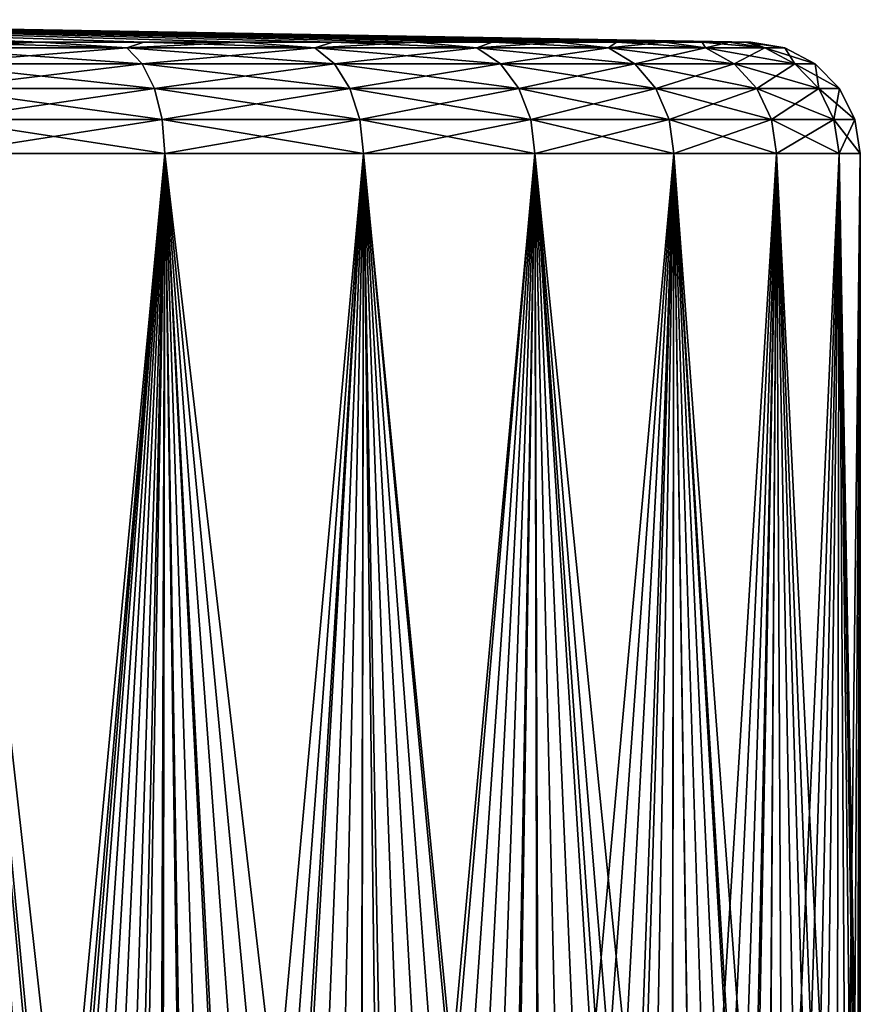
# Model space of a CAD drawing. Header units: millimetres. Extents: x -22 to 72, y 0 to 291.
# Tile 27 of 99: x 9 to 22, y 117 to 133. Entities that reach past the tile are written whole.
import ezdxf

# ---------------------------------------------------------------- set-up
doc = ezdxf.new("R2010")
doc.units = ezdxf.units.MM
doc.header["$LTSCALE"] = 65.185185
for name, color, linetype in [('11', 7, 'CONTINUOUS'), ('12', 7, 'CONTINUOUS'), ('2', 7, 'CONTINUOUS'), ('3', 7, 'CONTINUOUS'), ('4', 7, 'CONTINUOUS'), ('5', 7, 'CONTINUOUS')]:
    doc.layers.add(name, color=color, linetype=linetype)

msp = doc.modelspace()

# ---------------------------------------------------------------- linework, layer by layer
at = {"layer": '11', "color": 7, "linetype": 'CONTINUOUS'}
for points in [[(7.489, 132.531, -19.331), (9.241, 132.531, -18.558), (7.278, 132.436, -19.995), (7.489, 132.531, -19.331)], [(7.278, 132.436, -19.995), (9.241, 132.531, -18.558), (10.639, 132.436, -18.428), (7.278, 132.436, -19.995)], [(9.241, 132.531, -18.558), (10.914, 132.531, -17.626), (10.639, 132.436, -18.428), (9.241, 132.531, -18.558)], [(10.914, 132.531, -17.626), (12.493, 132.531, -16.544), (10.639, 132.436, -18.428), (10.914, 132.531, -17.626)], [(10.639, 132.436, -18.428), (12.493, 132.531, -16.544), (13.678, 132.436, -16.3), (10.639, 132.436, -18.428)], [(12.493, 132.531, -16.544), (13.967, 132.531, -15.321), (13.678, 132.436, -16.3), (12.493, 132.531, -16.544)], [(13.967, 132.531, -15.321), (15.321, 132.531, -13.967), (13.678, 132.436, -16.3), (13.967, 132.531, -15.321)], [(13.678, 132.436, -16.3), (15.321, 132.531, -13.967), (16.3, 132.436, -13.678), (13.678, 132.436, -16.3)], [(15.321, 132.531, -13.967), (16.544, 132.531, -12.493), (16.3, 132.436, -13.678), (15.321, 132.531, -13.967)], [(16.544, 132.531, -12.493), (17.626, 132.531, -10.914), (16.3, 132.436, -13.678), (16.544, 132.531, -12.493)], [(16.3, 132.436, -13.678), (17.626, 132.531, -10.914), (18.428, 132.436, -10.639), (16.3, 132.436, -13.678)], [(17.626, 132.531, -10.914), (18.558, 132.531, -9.241), (18.428, 132.436, -10.639), (17.626, 132.531, -10.914)], [(18.558, 132.531, -9.241), (19.331, 132.531, -7.489), (18.428, 132.436, -10.639), (18.558, 132.531, -9.241)], [(18.428, 132.436, -10.639), (19.331, 132.531, -7.489), (19.995, 132.436, -7.278), (18.428, 132.436, -10.639)], [(19.331, 132.531, -7.489), (19.94, 132.531, -5.673), (19.995, 132.436, -7.278), (19.331, 132.531, -7.489)], [(19.94, 132.531, -5.673), (20.378, 132.531, -3.809), (19.995, 132.436, -7.278), (19.94, 132.531, -5.673)], [(19.995, 132.436, -7.278), (20.378, 132.531, -3.809), (20.955, 132.436, -3.695), (19.995, 132.436, -7.278)], [(20.378, 132.531, -3.809), (20.643, 132.531, -1.913), (20.955, 132.436, -3.695), (20.378, 132.531, -3.809)], [(20.643, 132.531, -1.913), (20.731, 132.531), (20.955, 132.436, -3.695), (20.643, 132.531, -1.913)], [(20.955, 132.436, -3.695), (20.731, 132.531), (21.278, 132.436, 0), (20.955, 132.436, -3.695)], [(7.278, 132.436, -19.995), (10.639, 132.436, -18.428), (7.447, 132.177, -20.459), (7.278, 132.436, -19.995)], [(7.447, 132.177, -20.459), (10.639, 132.436, -18.428), (10.886, 132.177, -18.855), (7.447, 132.177, -20.459)], [(10.639, 132.436, -18.428), (13.678, 132.436, -16.3), (10.886, 132.177, -18.855), (10.639, 132.436, -18.428)], [(10.886, 132.177, -18.855), (13.678, 132.436, -16.3), (13.995, 132.177, -16.679), (10.886, 132.177, -18.855)], [(13.678, 132.436, -16.3), (16.3, 132.436, -13.678), (13.995, 132.177, -16.679), (13.678, 132.436, -16.3)], [(13.995, 132.177, -16.679), (16.3, 132.436, -13.678), (16.679, 132.177, -13.995), (13.995, 132.177, -16.679)], [(16.3, 132.436, -13.678), (18.428, 132.436, -10.639), (16.679, 132.177, -13.995), (16.3, 132.436, -13.678)], [(16.679, 132.177, -13.995), (18.428, 132.436, -10.639), (18.855, 132.177, -10.886), (16.679, 132.177, -13.995)], [(18.428, 132.436, -10.639), (19.995, 132.436, -7.278), (18.855, 132.177, -10.886), (18.428, 132.436, -10.639)], [(18.855, 132.177, -10.886), (19.995, 132.436, -7.278), (20.459, 132.177, -7.447), (18.855, 132.177, -10.886)], [(19.995, 132.436, -7.278), (20.955, 132.436, -3.695), (20.459, 132.177, -7.447), (19.995, 132.436, -7.278)], [(20.459, 132.177, -7.447), (20.955, 132.436, -3.695), (21.442, 132.177, -3.781), (20.459, 132.177, -7.447)], [(20.955, 132.436, -3.695), (21.278, 132.436, 0), (21.442, 132.177, -3.781), (20.955, 132.436, -3.695)], [(21.442, 132.177, -3.781), (21.278, 132.436, 0), (21.772, 132.177, 0), (21.442, 132.177, -3.781)], [(7.447, 132.177, -20.459), (10.886, 132.177, -18.855), (7.58, 131.779, -20.827), (7.447, 132.177, -20.459)], [(7.58, 131.779, -20.827), (10.886, 132.177, -18.855), (11.082, 131.779, -19.194), (7.58, 131.779, -20.827)], [(10.886, 132.177, -18.855), (13.995, 132.177, -16.679), (11.082, 131.779, -19.194), (10.886, 132.177, -18.855)], [(11.082, 131.779, -19.194), (13.995, 132.177, -16.679), (14.246, 131.779, -16.978), (11.082, 131.779, -19.194)], [(13.995, 132.177, -16.679), (16.679, 132.177, -13.995), (14.246, 131.779, -16.978), (13.995, 132.177, -16.679)], [(14.246, 131.779, -16.978), (16.679, 132.177, -13.995), (16.978, 131.779, -14.246), (14.246, 131.779, -16.978)], [(16.679, 132.177, -13.995), (18.855, 132.177, -10.886), (16.978, 131.779, -14.246), (16.679, 132.177, -13.995)], [(16.978, 131.779, -14.246), (18.855, 132.177, -10.886), (19.194, 131.779, -11.082), (16.978, 131.779, -14.246)], [(18.855, 132.177, -10.886), (20.459, 132.177, -7.447), (19.194, 131.779, -11.082), (18.855, 132.177, -10.886)], [(19.194, 131.779, -11.082), (20.459, 132.177, -7.447), (20.827, 131.779, -7.58), (19.194, 131.779, -11.082)], [(20.459, 132.177, -7.447), (21.442, 132.177, -3.781), (20.827, 131.779, -7.58), (20.459, 132.177, -7.447)], [(20.827, 131.779, -7.58), (21.442, 132.177, -3.781), (21.827, 131.779, -3.849), (20.827, 131.779, -7.58)], [(21.442, 132.177, -3.781), (21.772, 132.177, 0), (21.827, 131.779, -3.849), (21.442, 132.177, -3.781)], [(21.827, 131.779, -3.849), (21.772, 132.177, 0), (22.163, 131.779, 0), (21.827, 131.779, -3.849)], [(7.58, 131.779, -20.827), (11.082, 131.779, -19.194), (7.666, 131.281, -21.062), (7.58, 131.779, -20.827)], [(7.666, 131.281, -21.062), (11.082, 131.779, -19.194), (11.207, 131.281, -19.411), (7.666, 131.281, -21.062)], [(11.082, 131.779, -19.194), (14.246, 131.779, -16.978), (11.207, 131.281, -19.411), (11.082, 131.779, -19.194)], [(11.207, 131.281, -19.411), (14.246, 131.779, -16.978), (14.407, 131.281, -17.17), (11.207, 131.281, -19.411)], [(14.246, 131.779, -16.978), (16.978, 131.779, -14.246), (14.407, 131.281, -17.17), (14.246, 131.779, -16.978)], [(14.407, 131.281, -17.17), (16.978, 131.779, -14.246), (17.17, 131.281, -14.407), (14.407, 131.281, -17.17)], [(16.978, 131.779, -14.246), (19.194, 131.779, -11.082), (17.17, 131.281, -14.407), (16.978, 131.779, -14.246)], [(17.17, 131.281, -14.407), (19.194, 131.779, -11.082), (19.411, 131.281, -11.207), (17.17, 131.281, -14.407)], [(19.194, 131.779, -11.082), (20.827, 131.779, -7.58), (19.411, 131.281, -11.207), (19.194, 131.779, -11.082)], [(19.411, 131.281, -11.207), (20.827, 131.779, -7.58), (21.062, 131.281, -7.666), (19.411, 131.281, -11.207)], [(20.827, 131.779, -7.58), (21.827, 131.779, -3.849), (21.062, 131.281, -7.666), (20.827, 131.779, -7.58)], [(21.062, 131.281, -7.666), (21.827, 131.779, -3.849), (22.073, 131.281, -3.892), (21.062, 131.281, -7.666)], [(21.827, 131.779, -3.849), (22.163, 131.779, 0), (22.073, 131.281, -3.892), (21.827, 131.779, -3.849)], [(22.073, 131.281, -3.892), (22.163, 131.779, 0), (22.414, 131.281, 0), (22.073, 131.281, -3.892)], [(7.695, 130.731, -21.143), (7.666, 131.281, -21.062), (11.207, 131.281, -19.411), (7.695, 130.731, -21.143)], [(11.25, 130.731, -19.486), (7.695, 130.731, -21.143), (11.207, 131.281, -19.411), (11.25, 130.731, -19.486)], [(11.25, 130.731, -19.486), (11.207, 131.281, -19.411), (14.407, 131.281, -17.17), (11.25, 130.731, -19.486)], [(14.463, 130.731, -17.236), (11.25, 130.731, -19.486), (14.407, 131.281, -17.17), (14.463, 130.731, -17.236)], [(14.463, 130.731, -17.236), (14.407, 131.281, -17.17), (17.17, 131.281, -14.407), (14.463, 130.731, -17.236)], [(17.236, 130.731, -14.463), (14.463, 130.731, -17.236), (17.17, 131.281, -14.407), (17.236, 130.731, -14.463)], [(17.236, 130.731, -14.463), (17.17, 131.281, -14.407), (19.411, 131.281, -11.207), (17.236, 130.731, -14.463)], [(19.486, 130.731, -11.25), (17.236, 130.731, -14.463), (19.411, 131.281, -11.207), (19.486, 130.731, -11.25)], [(19.486, 130.731, -11.25), (19.411, 131.281, -11.207), (21.062, 131.281, -7.666), (19.486, 130.731, -11.25)], [(21.143, 130.731, -7.695), (19.486, 130.731, -11.25), (21.062, 131.281, -7.666), (21.143, 130.731, -7.695)], [(21.143, 130.731, -7.695), (21.062, 131.281, -7.666), (22.073, 131.281, -3.892), (21.143, 130.731, -7.695)], [(22.158, 130.731, -3.907), (21.143, 130.731, -7.695), (22.073, 131.281, -3.892), (22.158, 130.731, -3.907)], [(22.158, 130.731, -3.907), (22.073, 131.281, -3.892), (22.414, 131.281, 0), (22.158, 130.731, -3.907)], [(22.5, 130.731), (22.158, 130.731, -3.907), (22.414, 131.281, 0), (22.5, 130.731)]]:
    msp.add_3dface(points, dxfattribs=at)
at = {"layer": '12', "color": 7, "linetype": 'CONTINUOUS'}
for points in [[(10.639, 132.436, 18.428), (7.489, 132.531, 19.331), (7.278, 132.436, 19.995), (10.639, 132.436, 18.428)], [(9.241, 132.531, 18.558), (7.489, 132.531, 19.331), (10.639, 132.436, 18.428), (9.241, 132.531, 18.558)], [(10.914, 132.531, 17.626), (9.241, 132.531, 18.558), (10.639, 132.436, 18.428), (10.914, 132.531, 17.626)], [(13.678, 132.436, 16.3), (10.914, 132.531, 17.626), (10.639, 132.436, 18.428), (13.678, 132.436, 16.3)], [(12.493, 132.531, 16.544), (10.914, 132.531, 17.626), (13.678, 132.436, 16.3), (12.493, 132.531, 16.544)], [(13.967, 132.531, 15.321), (12.493, 132.531, 16.544), (13.678, 132.436, 16.3), (13.967, 132.531, 15.321)], [(16.3, 132.436, 13.678), (13.967, 132.531, 15.321), (13.678, 132.436, 16.3), (16.3, 132.436, 13.678)], [(15.321, 132.531, 13.967), (13.967, 132.531, 15.321), (16.3, 132.436, 13.678), (15.321, 132.531, 13.967)], [(16.544, 132.531, 12.493), (15.321, 132.531, 13.967), (16.3, 132.436, 13.678), (16.544, 132.531, 12.493)], [(18.428, 132.436, 10.639), (16.544, 132.531, 12.493), (16.3, 132.436, 13.678), (18.428, 132.436, 10.639)], [(17.626, 132.531, 10.914), (16.544, 132.531, 12.493), (18.428, 132.436, 10.639), (17.626, 132.531, 10.914)], [(18.558, 132.531, 9.241), (17.626, 132.531, 10.914), (18.428, 132.436, 10.639), (18.558, 132.531, 9.241)], [(19.995, 132.436, 7.278), (18.558, 132.531, 9.241), (18.428, 132.436, 10.639), (19.995, 132.436, 7.278)], [(19.331, 132.531, 7.489), (18.558, 132.531, 9.241), (19.995, 132.436, 7.278), (19.331, 132.531, 7.489)], [(19.94, 132.531, 5.673), (19.331, 132.531, 7.489), (19.995, 132.436, 7.278), (19.94, 132.531, 5.673)], [(20.378, 132.531, 3.809), (19.94, 132.531, 5.673), (20.955, 132.436, 3.695), (20.378, 132.531, 3.809)], [(20.955, 132.436, 3.695), (19.94, 132.531, 5.673), (19.995, 132.436, 7.278), (20.955, 132.436, 3.695)], [(20.643, 132.531, 1.913), (20.378, 132.531, 3.809), (20.955, 132.436, 3.695), (20.643, 132.531, 1.913)], [(20.731, 132.531), (20.643, 132.531, 1.913), (21.278, 132.436, 0), (20.731, 132.531)], [(21.278, 132.436, 0), (20.643, 132.531, 1.913), (20.955, 132.436, 3.695), (21.278, 132.436, 0)], [(10.639, 132.436, 18.428), (7.278, 132.436, 19.995), (10.886, 132.177, 18.855), (10.639, 132.436, 18.428)], [(10.886, 132.177, 18.855), (7.278, 132.436, 19.995), (7.447, 132.177, 20.459), (10.886, 132.177, 18.855)], [(13.678, 132.436, 16.3), (10.639, 132.436, 18.428), (13.995, 132.177, 16.679), (13.678, 132.436, 16.3)], [(13.995, 132.177, 16.679), (10.639, 132.436, 18.428), (10.886, 132.177, 18.855), (13.995, 132.177, 16.679)], [(16.3, 132.436, 13.678), (13.678, 132.436, 16.3), (16.679, 132.177, 13.995), (16.3, 132.436, 13.678)], [(16.679, 132.177, 13.995), (13.678, 132.436, 16.3), (13.995, 132.177, 16.679), (16.679, 132.177, 13.995)], [(18.428, 132.436, 10.639), (16.3, 132.436, 13.678), (18.855, 132.177, 10.886), (18.428, 132.436, 10.639)], [(18.855, 132.177, 10.886), (16.3, 132.436, 13.678), (16.679, 132.177, 13.995), (18.855, 132.177, 10.886)], [(19.995, 132.436, 7.278), (18.428, 132.436, 10.639), (20.459, 132.177, 7.447), (19.995, 132.436, 7.278)], [(20.459, 132.177, 7.447), (18.428, 132.436, 10.639), (18.855, 132.177, 10.886), (20.459, 132.177, 7.447)], [(20.955, 132.436, 3.695), (19.995, 132.436, 7.278), (21.442, 132.177, 3.781), (20.955, 132.436, 3.695)], [(21.442, 132.177, 3.781), (19.995, 132.436, 7.278), (20.459, 132.177, 7.447), (21.442, 132.177, 3.781)], [(21.772, 132.177, 0), (21.278, 132.436, 0), (20.955, 132.436, 3.695), (21.772, 132.177, 0)], [(21.772, 132.177, 0), (20.955, 132.436, 3.695), (21.442, 132.177, 3.781), (21.772, 132.177, 0)], [(10.886, 132.177, 18.855), (7.447, 132.177, 20.459), (11.082, 131.779, 19.194), (10.886, 132.177, 18.855)], [(11.082, 131.779, 19.194), (7.447, 132.177, 20.459), (7.58, 131.779, 20.827), (11.082, 131.779, 19.194)], [(13.995, 132.177, 16.679), (10.886, 132.177, 18.855), (14.246, 131.779, 16.978), (13.995, 132.177, 16.679)], [(14.246, 131.779, 16.978), (10.886, 132.177, 18.855), (11.082, 131.779, 19.194), (14.246, 131.779, 16.978)], [(16.679, 132.177, 13.995), (13.995, 132.177, 16.679), (16.978, 131.779, 14.246), (16.679, 132.177, 13.995)], [(16.978, 131.779, 14.246), (13.995, 132.177, 16.679), (14.246, 131.779, 16.978), (16.978, 131.779, 14.246)], [(18.855, 132.177, 10.886), (16.679, 132.177, 13.995), (19.194, 131.779, 11.082), (18.855, 132.177, 10.886)], [(19.194, 131.779, 11.082), (16.679, 132.177, 13.995), (16.978, 131.779, 14.246), (19.194, 131.779, 11.082)], [(20.459, 132.177, 7.447), (18.855, 132.177, 10.886), (20.827, 131.779, 7.58), (20.459, 132.177, 7.447)], [(20.827, 131.779, 7.58), (18.855, 132.177, 10.886), (19.194, 131.779, 11.082), (20.827, 131.779, 7.58)], [(21.442, 132.177, 3.781), (20.459, 132.177, 7.447), (21.827, 131.779, 3.849), (21.442, 132.177, 3.781)], [(21.827, 131.779, 3.849), (20.459, 132.177, 7.447), (20.827, 131.779, 7.58), (21.827, 131.779, 3.849)], [(22.163, 131.779, 0), (21.772, 132.177, 0), (21.442, 132.177, 3.781), (22.163, 131.779, 0)], [(22.163, 131.779, 0), (21.442, 132.177, 3.781), (21.827, 131.779, 3.849), (22.163, 131.779, 0)], [(11.082, 131.779, 19.194), (7.58, 131.779, 20.827), (11.207, 131.281, 19.411), (11.082, 131.779, 19.194)], [(11.207, 131.281, 19.411), (7.58, 131.779, 20.827), (7.666, 131.281, 21.062), (11.207, 131.281, 19.411)], [(14.246, 131.779, 16.978), (11.082, 131.779, 19.194), (14.407, 131.281, 17.17), (14.246, 131.779, 16.978)], [(14.407, 131.281, 17.17), (11.082, 131.779, 19.194), (11.207, 131.281, 19.411), (14.407, 131.281, 17.17)], [(16.978, 131.779, 14.246), (14.246, 131.779, 16.978), (17.17, 131.281, 14.407), (16.978, 131.779, 14.246)], [(17.17, 131.281, 14.407), (14.246, 131.779, 16.978), (14.407, 131.281, 17.17), (17.17, 131.281, 14.407)], [(19.194, 131.779, 11.082), (16.978, 131.779, 14.246), (19.411, 131.281, 11.207), (19.194, 131.779, 11.082)], [(19.411, 131.281, 11.207), (16.978, 131.779, 14.246), (17.17, 131.281, 14.407), (19.411, 131.281, 11.207)], [(20.827, 131.779, 7.58), (19.194, 131.779, 11.082), (21.062, 131.281, 7.666), (20.827, 131.779, 7.58)], [(21.062, 131.281, 7.666), (19.194, 131.779, 11.082), (19.411, 131.281, 11.207), (21.062, 131.281, 7.666)], [(21.827, 131.779, 3.849), (20.827, 131.779, 7.58), (22.073, 131.281, 3.892), (21.827, 131.779, 3.849)], [(22.073, 131.281, 3.892), (20.827, 131.779, 7.58), (21.062, 131.281, 7.666), (22.073, 131.281, 3.892)], [(22.414, 131.281, 0), (22.163, 131.779, 0), (21.827, 131.779, 3.849), (22.414, 131.281, 0)], [(22.414, 131.281, 0), (21.827, 131.779, 3.849), (22.073, 131.281, 3.892), (22.414, 131.281, 0)], [(7.695, 130.731, 21.143), (11.25, 130.731, 19.486), (7.666, 131.281, 21.062), (7.695, 130.731, 21.143)], [(11.25, 130.731, 19.486), (11.207, 131.281, 19.411), (7.666, 131.281, 21.062), (11.25, 130.731, 19.486)], [(11.25, 130.731, 19.486), (14.463, 130.731, 17.236), (11.207, 131.281, 19.411), (11.25, 130.731, 19.486)], [(14.463, 130.731, 17.236), (14.407, 131.281, 17.17), (11.207, 131.281, 19.411), (14.463, 130.731, 17.236)], [(14.463, 130.731, 17.236), (17.236, 130.731, 14.463), (14.407, 131.281, 17.17), (14.463, 130.731, 17.236)], [(17.236, 130.731, 14.463), (17.17, 131.281, 14.407), (14.407, 131.281, 17.17), (17.236, 130.731, 14.463)], [(17.236, 130.731, 14.463), (19.486, 130.731, 11.25), (17.17, 131.281, 14.407), (17.236, 130.731, 14.463)], [(19.486, 130.731, 11.25), (19.411, 131.281, 11.207), (17.17, 131.281, 14.407), (19.486, 130.731, 11.25)], [(19.486, 130.731, 11.25), (21.143, 130.731, 7.695), (19.411, 131.281, 11.207), (19.486, 130.731, 11.25)], [(21.143, 130.731, 7.695), (21.062, 131.281, 7.666), (19.411, 131.281, 11.207), (21.143, 130.731, 7.695)], [(21.143, 130.731, 7.695), (22.158, 130.731, 3.907), (21.062, 131.281, 7.666), (21.143, 130.731, 7.695)], [(22.158, 130.731, 3.907), (22.073, 131.281, 3.892), (21.062, 131.281, 7.666), (22.158, 130.731, 3.907)], [(22.158, 130.731, 3.907), (22.5, 130.731), (22.073, 131.281, 3.892), (22.158, 130.731, 3.907)], [(22.5, 130.731), (22.414, 131.281, 0), (22.073, 131.281, 3.892), (22.5, 130.731)]]:
    msp.add_3dface(points, dxfattribs=at)
at = {"layer": '2', "color": 7, "linetype": 'CONTINUOUS'}
for points in [[(7.695, 130.731, -21.143), (11.25, 130.731, -19.486), (7.905, 95.346, -21.066), (7.695, 130.731, -21.143)], [(7.905, 95.346, -21.066), (11.25, 130.731, -19.486), (8.234, 95.917, -20.939), (7.905, 95.346, -21.066)], [(8.234, 95.917, -20.939), (11.25, 130.731, -19.486), (8.383, 96.165, -20.88), (8.234, 95.917, -20.939)], [(8.383, 96.165, -20.88), (11.25, 130.731, -19.486), (8.584, 96.491, -20.798), (8.383, 96.165, -20.88)], [(8.584, 96.491, -20.798), (11.25, 130.731, -19.486), (8.959, 97.068, -20.64), (8.584, 96.491, -20.798)], [(8.959, 97.068, -20.64), (11.25, 130.731, -19.486), (9.355, 97.65, -20.463), (8.959, 97.068, -20.64)], [(9.355, 97.65, -20.463), (11.25, 130.731, -19.486), (9.778, 98.238, -20.265), (9.355, 97.65, -20.463)], [(9.778, 98.238, -20.265), (11.25, 130.731, -19.486), (10.225, 98.833, -20.042), (9.778, 98.238, -20.265)], [(10.225, 98.833, -20.042), (11.25, 130.731, -19.486), (10.546, 99.245, -19.876), (10.225, 98.833, -20.042)], [(10.546, 99.245, -19.876), (11.25, 130.731, -19.486), (10.697, 99.437, -19.794), (10.546, 99.245, -19.876)], [(10.697, 99.437, -19.794), (11.25, 130.731, -19.486), (11.197, 100.052, -19.516), (10.697, 99.437, -19.794)], [(11.197, 100.052, -19.516), (11.25, 130.731, -19.486), (11.725, 100.681, -19.204), (11.197, 100.052, -19.516)], [(11.25, 130.731, -19.486), (14.463, 130.731, -17.236), (11.725, 100.681, -19.204), (11.25, 130.731, -19.486)], [(11.725, 100.681, -19.204), (14.463, 130.731, -17.236), (12.263, 101.308, -18.865), (11.725, 100.681, -19.204)], [(12.263, 101.308, -18.865), (14.463, 130.731, -17.236), (12.698, 101.804, -18.574), (12.263, 101.308, -18.865)], [(12.698, 101.804, -18.574), (14.463, 130.731, -17.236), (12.804, 101.923, -18.502), (12.698, 101.804, -18.574)], [(12.804, 101.923, -18.502), (14.463, 130.731, -17.236), (13.349, 102.532, -18.112), (12.804, 101.923, -18.502)], [(13.349, 102.532, -18.112), (14.463, 130.731, -17.236), (13.887, 103.125, -17.703), (13.349, 102.532, -18.112)], [(13.887, 103.125, -17.703), (14.463, 130.731, -17.236), (14.423, 103.708, -17.269), (13.887, 103.125, -17.703)], [(14.423, 103.708, -17.269), (14.463, 130.731, -17.236), (14.804, 104.12, -16.944), (14.423, 103.708, -17.269)], [(14.463, 130.731, -17.236), (17.236, 130.731, -14.463), (14.804, 104.12, -16.944), (14.463, 130.731, -17.236)], [(14.804, 104.12, -16.944), (17.236, 130.731, -14.463), (14.944, 104.269, -16.821), (14.804, 104.12, -16.944)], [(14.944, 104.269, -16.821), (17.236, 130.731, -14.463), (15.438, 104.798, -16.369), (14.944, 104.269, -16.821)], [(15.438, 104.798, -16.369), (17.236, 130.731, -14.463), (15.91, 105.299, -15.91), (15.438, 104.798, -16.369)], [(15.91, 105.299, -15.91), (17.236, 130.731, -14.463), (16.363, 105.774, -15.443), (15.91, 105.299, -15.91)], [(16.363, 105.774, -15.443), (17.236, 130.731, -14.463), (16.798, 106.226, -14.969), (16.363, 105.774, -15.443)], [(16.798, 106.226, -14.969), (17.236, 130.731, -14.463), (16.845, 106.273, -14.917), (16.798, 106.226, -14.969)], [(16.845, 106.273, -14.917), (17.236, 130.731, -14.463), (17.315, 106.755, -14.369), (16.845, 106.273, -14.917)], [(17.236, 130.731, -14.463), (19.486, 130.731, -11.25), (17.315, 106.755, -14.369), (17.236, 130.731, -14.463)], [(17.315, 106.755, -14.369), (19.486, 130.731, -11.25), (17.798, 107.245, -13.766), (17.315, 106.755, -14.369)], [(17.798, 107.245, -13.766), (19.486, 130.731, -11.25), (18.251, 107.698, -13.159), (17.798, 107.245, -13.766)], [(18.251, 107.698, -13.159), (19.486, 130.731, -11.25), (18.677, 108.118, -12.547), (18.251, 107.698, -13.159)], [(18.677, 108.118, -12.547), (19.486, 130.731, -11.25), (18.812, 108.249, -12.344), (18.677, 108.118, -12.547)], [(18.812, 108.249, -12.344), (19.486, 130.731, -11.25), (19.078, 108.505, -11.928), (18.812, 108.249, -12.344)], [(19.078, 108.505, -11.928), (19.486, 130.731, -11.25), (19.457, 108.866, -11.299), (19.078, 108.505, -11.928)], [(19.457, 108.866, -11.299), (19.486, 130.731, -11.25), (19.814, 109.201, -10.661), (19.457, 108.866, -11.299)], [(19.486, 130.731, -11.25), (21.143, 130.731, -7.695), (19.814, 109.201, -10.661), (19.486, 130.731, -11.25)], [(19.814, 109.201, -10.661), (21.143, 130.731, -7.695), (20.148, 109.51, -10.015), (19.814, 109.201, -10.661)], [(20.148, 109.51, -10.015), (21.143, 130.731, -7.695), (20.459, 109.793, -9.363), (20.148, 109.51, -10.015)], [(20.459, 109.793, -9.363), (21.143, 130.731, -7.695), (20.7, 110.008, -8.819), (20.459, 109.793, -9.363)], [(20.7, 110.008, -8.819), (21.143, 130.731, -7.695), (20.748, 110.051, -8.705), (20.7, 110.008, -8.819)], [(20.748, 110.051, -8.705), (21.143, 130.731, -7.695), (21.013, 110.284, -8.044), (20.748, 110.051, -8.705)], [(21.013, 110.284, -8.044), (21.143, 130.731, -7.695), (21.248, 110.489, -7.4), (21.013, 110.284, -8.044)], [(21.143, 130.731, -7.695), (22.158, 130.731, -3.907), (21.248, 110.489, -7.4), (21.143, 130.731, -7.695)], [(21.248, 110.489, -7.4), (22.158, 130.731, -3.907), (21.519, 110.719, -6.572), (21.248, 110.489, -7.4)], [(21.519, 110.719, -6.572), (22.158, 130.731, -3.907), (21.739, 110.902, -5.804), (21.519, 110.719, -6.572)], [(21.739, 110.902, -5.804), (22.158, 130.731, -3.907), (21.917, 111.048, -5.088), (21.739, 110.902, -5.804)], [(21.917, 111.048, -5.088), (22.158, 130.731, -3.907), (22.123, 111.213, -4.1), (21.917, 111.048, -5.088)], [(22.123, 111.213, -4.1), (22.158, 130.731, -3.907), (22.272, 111.329, -3.194), (22.123, 111.213, -4.1)], [(22.158, 130.731, -3.907), (22.5, 130.731), (22.272, 111.329, -3.194), (22.158, 130.731, -3.907)], [(22.272, 111.329, -3.194), (22.5, 130.731), (22.377, 111.409, -2.35), (22.272, 111.329, -3.194)], [(22.377, 111.409, -2.35), (22.5, 130.731), (22.447, 111.461, -1.546), (22.377, 111.409, -2.35)], [(22.447, 111.461, -1.546), (22.5, 130.731), (22.487, 111.491, -0.766), (22.447, 111.461, -1.546)], [(22.487, 111.491, -0.766), (22.5, 130.731), (22.5, 111.5), (22.487, 111.491, -0.766)]]:
    msp.add_3dface(points, dxfattribs=at)
at = {"layer": '3', "color": 7, "linetype": 'CONTINUOUS'}
for points in [[(0, 132.893), (20.731, 132.531), (20.643, 132.531, -1.913), (0, 132.893)], [(7.489, 132.531, -19.331), (0, 132.893), (9.241, 132.531, -18.558), (7.489, 132.531, -19.331)], [(9.241, 132.531, -18.558), (0, 132.893), (10.914, 132.531, -17.626), (9.241, 132.531, -18.558)], [(10.914, 132.531, -17.626), (0, 132.893), (12.493, 132.531, -16.544), (10.914, 132.531, -17.626)], [(12.493, 132.531, -16.544), (0, 132.893), (13.967, 132.531, -15.321), (12.493, 132.531, -16.544)], [(13.967, 132.531, -15.321), (0, 132.893), (15.321, 132.531, -13.967), (13.967, 132.531, -15.321)], [(15.321, 132.531, -13.967), (0, 132.893), (16.544, 132.531, -12.493), (15.321, 132.531, -13.967)], [(16.544, 132.531, -12.493), (0, 132.893), (17.626, 132.531, -10.914), (16.544, 132.531, -12.493)], [(17.626, 132.531, -10.914), (0, 132.893), (18.558, 132.531, -9.241), (17.626, 132.531, -10.914)], [(18.558, 132.531, -9.241), (0, 132.893), (19.331, 132.531, -7.489), (18.558, 132.531, -9.241)], [(19.331, 132.531, -7.489), (0, 132.893), (19.94, 132.531, -5.673), (19.331, 132.531, -7.489)], [(19.94, 132.531, -5.673), (0, 132.893), (20.378, 132.531, -3.809), (19.94, 132.531, -5.673)], [(20.378, 132.531, -3.809), (0, 132.893), (20.643, 132.531, -1.913), (20.378, 132.531, -3.809)]]:
    msp.add_3dface(points, dxfattribs=at)
at = {"layer": '4', "color": 7, "linetype": 'CONTINUOUS'}
for points in [[(11.25, 130.731, 19.486), (7.695, 130.731, 21.143), (11.144, 99.988, 19.547), (11.25, 130.731, 19.486)], [(11.144, 99.988, 19.547), (7.695, 130.731, 21.143), (10.649, 99.382, 19.82), (11.144, 99.988, 19.547)], [(10.649, 99.382, 19.82), (7.695, 130.731, 21.143), (10.545, 99.252, 19.876), (10.649, 99.382, 19.82)], [(10.545, 99.252, 19.876), (7.695, 130.731, 21.143), (10.19, 98.798, 20.06), (10.545, 99.252, 19.876)], [(10.19, 98.798, 20.06), (7.695, 130.731, 21.143), (9.756, 98.223, 20.275), (10.19, 98.798, 20.06)], [(9.756, 98.223, 20.275), (7.695, 130.731, 21.143), (9.347, 97.654, 20.467), (9.756, 98.223, 20.275)], [(9.347, 97.654, 20.467), (7.695, 130.731, 21.143), (8.963, 97.092, 20.638), (9.347, 97.654, 20.467)], [(8.963, 97.092, 20.638), (7.695, 130.731, 21.143), (8.598, 96.527, 20.792), (8.963, 97.092, 20.638)], [(11.672, 100.615, 19.235), (11.25, 130.731, 19.486), (11.144, 99.988, 19.547), (11.672, 100.615, 19.235)], [(14.463, 130.731, 17.236), (11.25, 130.731, 19.486), (14.411, 103.69, 17.28), (14.463, 130.731, 17.236)], [(14.411, 103.69, 17.28), (11.25, 130.731, 19.486), (13.874, 103.104, 17.713), (14.411, 103.69, 17.28)], [(13.874, 103.104, 17.713), (11.25, 130.731, 19.486), (13.328, 102.5, 18.128), (13.874, 103.104, 17.713)], [(13.328, 102.5, 18.128), (11.25, 130.731, 19.486), (12.769, 101.874, 18.526), (13.328, 102.5, 18.128)], [(12.769, 101.874, 18.526), (11.25, 130.731, 19.486), (12.699, 101.795, 18.574), (12.769, 101.874, 18.526)], [(12.699, 101.795, 18.574), (11.25, 130.731, 19.486), (12.216, 101.246, 18.895), (12.699, 101.795, 18.574)], [(12.216, 101.246, 18.895), (11.25, 130.731, 19.486), (11.672, 100.615, 19.235), (12.216, 101.246, 18.895)], [(14.805, 104.116, 16.943), (14.463, 130.731, 17.236), (14.411, 103.69, 17.28), (14.805, 104.116, 16.943)], [(17.236, 130.731, 14.463), (14.463, 130.731, 17.236), (16.845, 106.273, 14.917), (17.236, 130.731, 14.463)], [(16.845, 106.273, 14.917), (14.463, 130.731, 17.236), (16.777, 106.203, 14.993), (16.845, 106.273, 14.917)], [(16.777, 106.203, 14.993), (14.463, 130.731, 17.236), (16.345, 105.754, 15.463), (16.777, 106.203, 14.993)], [(16.345, 105.754, 15.463), (14.463, 130.731, 17.236), (15.893, 105.28, 15.926), (16.345, 105.754, 15.463)], [(15.893, 105.28, 15.926), (14.463, 130.731, 17.236), (15.422, 104.78, 16.383), (15.893, 105.28, 15.926)], [(15.422, 104.78, 16.383), (14.463, 130.731, 17.236), (14.929, 104.251, 16.833), (15.422, 104.78, 16.383)], [(14.929, 104.251, 16.833), (14.463, 130.731, 17.236), (14.805, 104.116, 16.943), (14.929, 104.251, 16.833)], [(17.29, 106.729, 14.398), (17.236, 130.731, 14.463), (16.845, 106.273, 14.917), (17.29, 106.729, 14.398)], [(19.486, 130.731, 11.25), (17.236, 130.731, 14.463), (19.45, 108.856, 11.311), (19.486, 130.731, 11.25)], [(19.45, 108.856, 11.311), (17.236, 130.731, 14.463), (19.068, 108.491, 11.944), (19.45, 108.856, 11.311)], [(19.068, 108.491, 11.944), (17.236, 130.731, 14.463), (18.812, 108.244, 12.343), (19.068, 108.491, 11.944)], [(18.812, 108.244, 12.343), (17.236, 130.731, 14.463), (18.663, 108.099, 12.568), (18.812, 108.244, 12.343)], [(18.663, 108.099, 12.568), (17.236, 130.731, 14.463), (18.232, 107.675, 13.185), (18.663, 108.099, 12.568)], [(18.232, 107.675, 13.185), (17.236, 130.731, 14.463), (17.775, 107.219, 13.795), (18.232, 107.675, 13.185)], [(17.775, 107.219, 13.795), (17.236, 130.731, 14.463), (17.29, 106.729, 14.398), (17.775, 107.219, 13.795)], [(19.81, 109.194, 10.669), (19.486, 130.731, 11.25), (19.45, 108.856, 11.311), (19.81, 109.194, 10.669)], [(21.143, 130.731, 7.695), (19.486, 130.731, 11.25), (21.009, 110.282, 8.054), (21.143, 130.731, 7.695)], [(21.009, 110.282, 8.054), (19.486, 130.731, 11.25), (20.744, 110.048, 8.714), (21.009, 110.282, 8.054)], [(20.744, 110.048, 8.714), (19.486, 130.731, 11.25), (20.7, 110.008, 8.819), (20.744, 110.048, 8.714)], [(20.7, 110.008, 8.819), (19.486, 130.731, 11.25), (20.456, 109.789, 9.371), (20.7, 110.008, 8.819)], [(20.456, 109.789, 9.371), (19.486, 130.731, 11.25), (20.145, 109.505, 10.022), (20.456, 109.789, 9.371)], [(20.145, 109.505, 10.022), (19.486, 130.731, 11.25), (19.81, 109.194, 10.669), (20.145, 109.505, 10.022)], [(21.245, 110.487, 7.41), (21.143, 130.731, 7.695), (21.009, 110.282, 8.054), (21.245, 110.487, 7.41)], [(22.158, 130.731, 3.907), (21.143, 130.731, 7.695), (22.123, 111.214, 4.104), (22.158, 130.731, 3.907)], [(22.123, 111.214, 4.104), (21.143, 130.731, 7.695), (21.916, 111.049, 5.093), (22.123, 111.214, 4.104)], [(21.916, 111.049, 5.093), (21.143, 130.731, 7.695), (21.737, 110.902, 5.811), (21.916, 111.049, 5.093)], [(21.737, 110.902, 5.811), (21.143, 130.731, 7.695), (21.516, 110.718, 6.58), (21.737, 110.902, 5.811)], [(21.516, 110.718, 6.58), (21.143, 130.731, 7.695), (21.245, 110.487, 7.41), (21.516, 110.718, 6.58)], [(22.272, 111.33, 3.197), (22.158, 130.731, 3.907), (22.123, 111.214, 4.104), (22.272, 111.33, 3.197)], [(22.5, 111.5), (22.5, 130.731), (22.158, 130.731, 3.907), (22.5, 111.5)], [(22.5, 111.5), (22.158, 130.731, 3.907), (22.487, 111.491, 0.766), (22.5, 111.5)], [(22.487, 111.491, 0.766), (22.158, 130.731, 3.907), (22.447, 111.462, 1.547), (22.487, 111.491, 0.766)], [(22.447, 111.462, 1.547), (22.158, 130.731, 3.907), (22.377, 111.41, 2.352), (22.447, 111.462, 1.547)], [(22.377, 111.41, 2.352), (22.158, 130.731, 3.907), (22.272, 111.33, 3.197), (22.377, 111.41, 2.352)]]:
    msp.add_3dface(points, dxfattribs=at)
at = {"layer": '5', "color": 7, "linetype": 'CONTINUOUS'}
for points in [[(20.731, 132.531), (0, 132.893), (20.643, 132.531, 1.913), (20.731, 132.531)], [(20.643, 132.531, 1.913), (0, 132.893), (20.378, 132.531, 3.809), (20.643, 132.531, 1.913)], [(20.378, 132.531, 3.809), (0, 132.893), (19.94, 132.531, 5.673), (20.378, 132.531, 3.809)], [(19.94, 132.531, 5.673), (0, 132.893), (19.331, 132.531, 7.489), (19.94, 132.531, 5.673)], [(19.331, 132.531, 7.489), (0, 132.893), (18.558, 132.531, 9.241), (19.331, 132.531, 7.489)], [(18.558, 132.531, 9.241), (0, 132.893), (17.626, 132.531, 10.914), (18.558, 132.531, 9.241)], [(17.626, 132.531, 10.914), (0, 132.893), (16.544, 132.531, 12.493), (17.626, 132.531, 10.914)], [(16.544, 132.531, 12.493), (0, 132.893), (15.321, 132.531, 13.967), (16.544, 132.531, 12.493)], [(15.321, 132.531, 13.967), (0, 132.893), (13.967, 132.531, 15.321), (15.321, 132.531, 13.967)], [(13.967, 132.531, 15.321), (0, 132.893), (12.493, 132.531, 16.544), (13.967, 132.531, 15.321)], [(12.493, 132.531, 16.544), (0, 132.893), (10.914, 132.531, 17.626), (12.493, 132.531, 16.544)], [(10.914, 132.531, 17.626), (0, 132.893), (9.241, 132.531, 18.558), (10.914, 132.531, 17.626)], [(9.241, 132.531, 18.558), (0, 132.893), (7.489, 132.531, 19.331), (9.241, 132.531, 18.558)]]:
    msp.add_3dface(points, dxfattribs=at)

doc.saveas('drawing.dxf')
